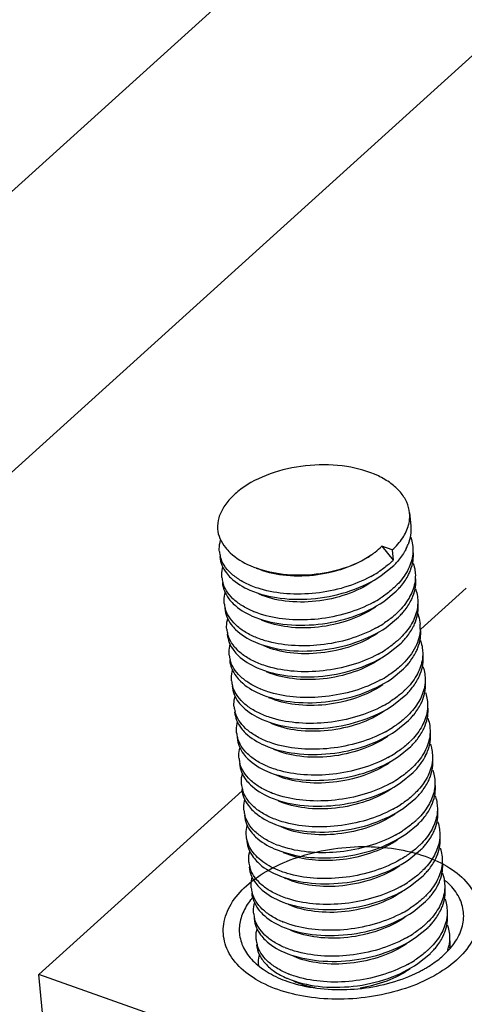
# Model space of a CAD drawing. Header units: millimetres. Extents: x -24622 to 57, y -1603 to 1112.
# Tile 134 of 219: x -1591 to -1584, y 619 to 635. Entities that reach past the tile are written whole.
import ezdxf

# ---------------------------------------------------------------- set-up
doc = ezdxf.new("R2010")
doc.units = ezdxf.units.MM
doc.layers.add('02___PRT_ALL_AXES', color=7, linetype='Continuous')

msp = doc.modelspace()

# ---------------------------------------------------------------- linework, layer by layer
at = {"color": 7, "linetype": 'Continuous'}
for p, q in [((-1594.418, 628.719), (-1537.094, 680.561)), ((-1594.037, 624.695), (-1536.713, 676.537)), ((-1585.295, 626.261), (-1585.284, 626.268)), ((-1585.12, 626.405), (-1584.942, 626.186)), ((-1584.957, 626.347), (-1585.12, 626.405)), ((-1584.957, 626.347), (-1584.942, 626.186)), ((-1585.127, 625.947), (-1584.934, 626.105)), ((-1585.089, 625.545), (-1584.896, 625.703)), ((-1584.515, 625.112), (-1583.808, 625.751)), ((-1585.051, 625.142), (-1584.858, 625.301)), ((-1585.013, 624.74), (-1584.82, 624.898)), ((-1584.975, 624.338), (-1584.782, 624.496)), ((-1584.937, 623.935), (-1584.744, 624.094)), ((-1584.899, 623.533), (-1584.706, 623.691)), ((-1584.861, 623.131), (-1584.668, 623.289)), ((-1584.823, 622.728), (-1584.63, 622.886)), ((-1590.453, 619.742), (-1587.291, 622.601)), ((-1584.785, 622.326), (-1584.592, 622.484)), ((-1584.747, 621.924), (-1584.554, 622.082)), ((-1586.791, 621.697), (-1586.628, 621.637)), ((-1584.709, 621.521), (-1584.516, 621.679)), ((-1586.498, 621.58), (-1586.647, 621.634)), ((-1586.64, 621.245), (-1586.609, 621.232)), ((-1584.671, 621.119), (-1584.478, 621.277)), ((-1584.633, 620.716), (-1584.44, 620.875)), ((-1584.595, 620.314), (-1584.401, 620.472)), ((-1584.557, 619.912), (-1584.363, 620.07)), ((-1589.996, 614.913), (-1590.453, 619.742)), ((-1584.742, 617.717), (-1590.453, 619.742)), ((-1586.488, 619.636), (-1586.457, 619.622))]:
    msp.add_line(p, q, dxfattribs=at)
for centre, radius, start, end in [((-1585.262, 626.88), 0.578, 345.8055, 346.7065), ((-1585.426, 626.708), 0.766, 333.5115, 338.9525), ((-1587.195, 626.363), 0.451, 185.4563, 195.3036), ((-1585.996, 627.305), 1.258, 304.4727, 305.7288), ((-1585.822, 627.079), 1.254, 312.6783, 314.5807), ((-1585.762, 626.946), 1.18, 314.5734, 317.5296), ((-1586.136, 627.494), 1.776, 298.4163, 302.4844), ((-1586.087, 627.416), 1.684, 302.5035, 302.9529), ((-1585.389, 626.307), 0.768, 333.3639, 338.8847), ((-1587.157, 625.96), 0.451, 185.4548, 195.26), ((-1585.784, 626.677), 1.254, 312.6786, 314.5807), ((-1585.724, 626.543), 1.179, 314.5733, 317.5452), ((-1587.119, 625.558), 0.451, 185.4104, 195.2727), ((-1586.098, 627.092), 1.776, 298.417, 302.4766), ((-1586.049, 627.014), 1.684, 302.4957, 302.9535), ((-1585.351, 625.904), 0.768, 333.3344, 338.8932), ((-1586.596, 626.643), 1.358, 247.0345, 247.6381), ((-1585.746, 626.275), 1.254, 312.6741, 314.5806), ((-1586.059, 626.687), 1.773, 298.3992, 302.5925), ((-1586.01, 626.61), 1.681, 302.613, 302.9461), ((-1585.686, 626.141), 1.179, 314.5733, 317.5454), ((-1585.309, 625.5), 0.764, 333.7677, 339.1029), ((-1585.123, 625.138), 0.602, 357.8895, 5.38), ((-1587.081, 625.156), 0.451, 185.4366, 195.295), ((-1586.555, 626.247), 1.365, 247.3807, 247.6405), ((-1585.708, 625.872), 1.255, 312.674, 314.5806), ((-1585.649, 625.739), 1.181, 314.5736, 317.4986), ((-1586.02, 626.285), 1.773, 298.4059, 302.6001), ((-1585.971, 626.207), 1.681, 302.6207, 302.945), ((-1585.275, 625.099), 0.768, 333.3613, 338.8878), ((-1587.043, 624.753), 0.451, 185.4511, 195.2565), ((-1585.67, 625.47), 1.254, 312.6785, 314.5807), ((-1585.609, 625.336), 1.179, 314.5733, 317.5453), ((-1587.005, 624.351), 0.451, 185.4088, 195.2776), ((-1585.984, 625.885), 1.776, 298.4167, 302.4778), ((-1585.935, 625.807), 1.684, 302.4969, 302.9534), ((-1585.237, 624.697), 0.768, 333.3444, 338.8995), ((-1586.482, 625.435), 1.357, 246.9764, 247.6376), ((-1585.632, 625.068), 1.254, 312.6735, 314.5806), ((-1585.571, 624.933), 1.179, 314.5733, 317.5437), ((-1585.944, 625.48), 1.773, 298.3975, 302.6082), ((-1585.895, 625.402), 1.681, 302.6289, 302.945), ((-1585.198, 624.294), 0.767, 333.4456, 338.9124), ((-1586.966, 623.948), 0.451, 185.4417, 195.307), ((-1586.441, 625.041), 1.366, 247.4134, 247.6407), ((-1585.594, 624.665), 1.255, 312.6746, 314.5806), ((-1585.533, 624.531), 1.179, 314.5734, 317.5383), ((-1585.906, 625.078), 1.773, 298.4075, 302.5838), ((-1585.857, 625), 1.681, 302.6042, 302.9461), ((-1585.161, 623.892), 0.768, 333.3588, 338.8906), ((-1586.928, 623.546), 0.451, 185.4623, 195.2615), ((-1585.556, 624.263), 1.254, 312.6788, 314.5807), ((-1585.495, 624.129), 1.179, 314.5733, 317.5453), ((-1585.123, 623.49), 0.767, 333.3594, 338.9071), ((-1586.89, 623.144), 0.451, 185.4076, 195.2821), ((-1585.87, 624.678), 1.776, 298.4176, 302.47), ((-1585.821, 624.6), 1.684, 302.489, 302.954), ((-1586.366, 624.233), 1.362, 247.2348, 247.64), ((-1585.518, 623.86), 1.254, 312.6732, 314.5806), ((-1585.457, 623.726), 1.179, 314.5733, 317.5416), ((-1585.83, 624.273), 1.773, 298.397, 302.6139), ((-1585.781, 624.195), 1.681, 302.6346, 302.9447), ((-1585.084, 623.087), 0.767, 333.4329, 338.9106), ((-1586.852, 622.741), 0.451, 185.4464, 195.3076), ((-1586.326, 623.834), 1.367, 247.4597, 247.6417), ((-1585.48, 623.458), 1.255, 312.6755, 314.5807), ((-1585.419, 623.324), 1.179, 314.5734, 317.5385), ((-1586.814, 622.339), 0.451, 185.4616, 195.2706), ((-1585.793, 623.871), 1.774, 298.4096, 302.5613), ((-1585.744, 623.793), 1.682, 302.5814, 302.9477), ((-1585.047, 622.685), 0.768, 333.3619, 338.8806), ((-1585.442, 623.056), 1.254, 312.6786, 314.5807), ((-1585.707, 623.393), 1.684, 302.4938, 302.9536), ((-1585.381, 622.922), 1.179, 314.5733, 317.5451), ((-1585.008, 622.283), 0.767, 333.3719, 338.9132), ((-1585.756, 623.471), 1.776, 298.4172, 302.4748), ((-1586.252, 623.025), 1.361, 247.1937, 247.6396), ((-1585.405, 622.655), 1.256, 312.6462, 314.5805), ((-1585.343, 622.519), 1.179, 314.5733, 317.5399), ((-1584.97, 621.88), 0.767, 333.4355, 338.9091), ((-1586.738, 621.534), 0.451, 185.4518, 195.3061), ((-1586.126, 622.867), 1.622, 253.1086, 253.3132), ((-1585.366, 622.251), 1.254, 312.6768, 314.5807), ((-1585.305, 622.117), 1.179, 314.5734, 317.5386), ((-1586.7, 621.132), 0.451, 185.4585, 195.264), ((-1585.679, 622.665), 1.775, 298.4128, 302.5251), ((-1585.63, 622.587), 1.683, 302.5448, 302.9501), ((-1584.932, 621.478), 0.768, 333.3664, 338.8826), ((-1584.825, 620.377), 1.077, 49.0207, 50.1405), ((-1584.788, 620.419), 1.021, 45.7467, 49.0396), ((-1585.328, 621.848), 1.254, 312.6786, 314.5807), ((-1585.267, 621.715), 1.179, 314.5733, 317.5452), ((-1585.641, 622.264), 1.776, 298.417, 302.4759), ((-1585.592, 622.186), 1.684, 302.495, 302.9535), ((-1584.895, 621.076), 0.768, 333.3258, 338.8923), ((-1586.662, 620.729), 0.451, 185.4124, 195.2914), ((-1586.139, 621.816), 1.36, 247.1191, 247.6389), ((-1585.29, 621.446), 1.254, 312.6747, 314.5806), ((-1585.229, 621.312), 1.179, 314.5733, 317.5456), ((-1585.602, 621.859), 1.773, 298.4009, 302.577), ((-1585.553, 621.781), 1.682, 302.5973, 302.9471), ((-1584.856, 620.673), 0.767, 333.4328, 338.9048), ((-1586.624, 620.327), 0.451, 185.4563, 195.3036), ((-1586.099, 621.418), 1.364, 247.3459, 247.6403), ((-1585.252, 621.044), 1.254, 312.6783, 314.5807), ((-1584.741, 620.321), 0.678, 341.0671, 348.5002), ((-1584.668, 620.229), 0.611, 352.9601, 5.3505), ((-1585.191, 620.91), 1.179, 314.5734, 317.5392), ((-1586.59, 619.924), 0.448, 184.3563, 185.4245), ((-1585.565, 621.459), 1.776, 298.4163, 302.4844), ((-1585.516, 621.381), 1.684, 302.5035, 302.9529), ((-1586.065, 620.907), 1.334, 246.3463, 247.1765), ((-1586.051, 621.04), 1.391, 247.7714, 248.4231), ((-1585.534, 621.74), 2.194, 293.9742, 297.9266), ((-1585.454, 621.585), 2.02, 297.9804, 298.9973), ((-1585.964, 621.415), 1.887, 249.6267, 250.4826), ((-1585.924, 621.528), 2.007, 250.5006, 254.2797)]:
    msp.add_arc(centre, radius, start, end, dxfattribs=at)
for points, start_tangent, end_tangent in [([(-1584.687, 626.922), (-1584.731, 627.089), (-1584.83, 627.244), (-1584.979, 627.382), (-1585.173, 627.497), (-1585.665, 627.644), (-1586.234, 627.662), (-1586.795, 627.55), (-1587.265, 627.324), (-1587.443, 627.178), (-1587.574, 627.017), (-1587.653, 626.847), (-1587.676, 626.674)], (-0.094241, 0.995549), (0.026763, -0.999642)), ([(-1584.7, 626.747), (-1584.691, 626.791), (-1584.687, 626.922)], (0.229926, 0.973208), (-0.094241, 0.995549)), ([(-1584.957, 626.347), (-1584.793, 626.536), (-1584.702, 626.738)], (0.741683, 0.670751), (0.2452, 0.969472)), ([(-1587.676, 626.674), (-1587.636, 626.525), (-1587.551, 626.384)], (0.116459, -0.993196), (0.62144, -0.783462)), ([(-1584.669, 626.723), (-1584.672, 626.578), (-1584.711, 626.433)], (0.093913, -0.99558), (-0.358461, -0.933545)), ([(-1587.644, 626.32), (-1587.646, 626.363), (-1587.626, 626.496)], (-0.094566, 0.995519), (0.280345, 0.959899)), ([(-1584.669, 626.544), (-1584.658, 626.508), (-1584.638, 626.401)], (0.327696, -0.944783), (0.093733, -0.995597)), ([(-1587.551, 626.384), (-1587.476, 626.303), (-1587.164, 626.103)], (0.62144, -0.783462), (0.915951, -0.40129)), ([(-1587.164, 626.103), (-1586.716, 625.979), (-1586.206, 625.966), (-1585.704, 626.066), (-1585.284, 626.268)], (0.915951, -0.40129), (0.824356, 0.566072)), ([(-1585.261, 626.284), (-1585.223, 626.313), (-1585.12, 626.405)], (0.811747, 0.584009), (0.698498, 0.715612)), ([(-1584.74, 626.367), (-1584.771, 626.311), (-1584.892, 626.149)], (-0.445412, -0.895326), (-0.674993, -0.737824)), ([(-1584.673, 626.03), (-1584.634, 626.176), (-1584.631, 626.321)], (0.359548, 0.933127), (-0.094355, 0.995539)), ([(-1584.638, 626.401), (-1584.636, 626.356), (-1584.648, 626.221)], (0.093733, -0.995597), (-0.198307, -0.98014)), ([(-1587.636, 626.239), (-1587.605, 626.111), (-1587.535, 625.989)], (0.094536, -0.995521), (0.600658, -0.799506)), ([(-1587.148, 625.788), (-1587.325, 625.878), (-1587.467, 625.986), (-1587.57, 626.109), (-1587.63, 626.244)], (-0.925674, 0.378323), (-0.263736, 0.964595)), ([(-1585.295, 626.261), (-1585.705, 626.057), (-1586.182, 625.951), (-1586.658, 625.953), (-1587.066, 626.06)], (-0.824199, -0.5663), (-0.915875, 0.401464)), ([(-1584.972, 626.157), (-1585.018, 626.117), (-1585.171, 626.004)], (-0.735066, -0.677996), (-0.839114, -0.543956)), ([(-1584.648, 626.221), (-1584.736, 625.996), (-1584.904, 625.783)], (-0.198307, -0.98014), (-0.712152, -0.702026)), ([(-1584.632, 626.143), (-1584.621, 626.108), (-1584.6, 625.999)], (0.330985, -0.943636), (0.094355, -0.995539)), ([(-1587.606, 625.917), (-1587.608, 625.96), (-1587.589, 626.09)], (-0.094536, 0.995521), (0.274798, 0.961502)), ([(-1587.535, 625.989), (-1587.467, 625.912), (-1587.171, 625.721)], (0.600658, -0.799506), (0.915975, -0.401235)), ([(-1584.854, 625.747), (-1584.809, 625.799), (-1584.703, 625.962)], (0.67479, 0.73801), (0.447703, 0.894182)), ([(-1584.6, 625.999), (-1584.598, 625.957), (-1584.608, 625.828)], (0.094355, -0.995539), (-0.184283, -0.982873)), ([(-1587.598, 625.837), (-1587.567, 625.709), (-1587.497, 625.587)], (0.093721, -0.995599), (0.600259, -0.799806)), ([(-1587.126, 625.393), (-1587.297, 625.482), (-1587.435, 625.588), (-1587.534, 625.71), (-1587.592, 625.842)], (-0.920733, 0.390193), (-0.262995, 0.964797)), ([(-1587.171, 625.721), (-1586.698, 625.596), (-1586.148, 625.593), (-1585.599, 625.714), (-1585.127, 625.947)], (0.915975, -0.401235), (0.824457, 0.565924)), ([(-1585.257, 625.859), (-1585.667, 625.655), (-1586.144, 625.548), (-1586.62, 625.551), (-1587.027, 625.658)], (-0.824381, -0.566035), (-0.915781, 0.401679)), ([(-1585.291, 625.933), (-1585.697, 625.765), (-1586.147, 625.674), (-1586.598, 625.666), (-1587.008, 625.739)], (-0.879057, -0.476716), (-0.958356, 0.285575)), ([(-1584.608, 625.828), (-1584.696, 625.598), (-1584.866, 625.381)], (-0.184283, -0.982873), (-0.712152, -0.702026)), ([(-1584.635, 625.628), (-1584.596, 625.773), (-1584.593, 625.919)], (0.359399, 0.933184), (-0.094591, 0.995516)), ([(-1587.568, 625.515), (-1587.57, 625.559), (-1587.551, 625.69)], (-0.093721, 0.995599), (0.277486, 0.96073)), ([(-1587.008, 625.739), (-1587.044, 625.75), (-1587.148, 625.788)], (-0.958356, 0.285575), (-0.925674, 0.378323)), ([(-1584.934, 625.755), (-1584.98, 625.714), (-1585.133, 625.601)], (-0.735062, -0.678), (-0.839109, -0.543964)), ([(-1584.594, 625.741), (-1584.583, 625.706), (-1584.562, 625.597)], (0.331315, -0.94352), (0.094591, -0.995516)), ([(-1587.497, 625.587), (-1587.429, 625.51), (-1587.133, 625.318)], (0.600259, -0.799806), (0.915964, -0.401261)), ([(-1587.133, 625.318), (-1586.66, 625.194), (-1586.11, 625.19), (-1585.56, 625.312), (-1585.089, 625.545)], (0.915964, -0.401261), (0.824457, 0.565924)), ([(-1585.253, 625.53), (-1585.659, 625.363), (-1586.108, 625.272), (-1586.559, 625.263), (-1586.969, 625.336)], (-0.879054, -0.476723), (-0.958543, 0.284947)), ([(-1584.816, 625.345), (-1584.771, 625.397), (-1584.665, 625.56)], (0.674788, 0.738012), (0.448155, 0.893956)), ([(-1584.596, 625.228), (-1584.558, 625.372), (-1584.554, 625.516)], (0.35603, 0.934475), (-0.094079, 0.995565)), ([(-1584.562, 625.597), (-1584.56, 625.554), (-1584.57, 625.426)], (0.094591, -0.995516), (-0.184082, -0.982911)), ([(-1587.56, 625.435), (-1587.529, 625.306), (-1587.46, 625.185)], (0.094216, -0.995552), (0.599482, -0.800388)), ([(-1587.08, 624.987), (-1587.255, 625.076), (-1587.394, 625.184), (-1587.495, 625.306), (-1587.554, 625.439)], (-0.923079, 0.384609), (-0.263171, 0.964749)), ([(-1586.969, 625.336), (-1587.006, 625.348), (-1587.113, 625.387)], (-0.958543, 0.284947), (-0.924792, 0.380473)), ([(-1585.219, 625.456), (-1585.629, 625.253), (-1586.106, 625.146), (-1586.582, 625.148), (-1586.989, 625.255)], (-0.824281, -0.566181), (-0.915879, 0.401455)), ([(-1584.896, 625.352), (-1584.942, 625.312), (-1585.095, 625.199)], (-0.735115, -0.677942), (-0.839181, -0.543852)), ([(-1584.57, 625.426), (-1584.657, 625.195), (-1584.828, 624.979)], (-0.184082, -0.982911), (-0.712152, -0.702026)), ([(-1584.562, 625.354), (-1584.548, 625.315), (-1584.524, 625.194)], (0.355639, -0.934623), (0.094079, -0.995565)), ([(-1587.53, 625.113), (-1587.532, 625.156), (-1587.513, 625.286)], (-0.094216, 0.995552), (0.274789, 0.961504)), ([(-1587.46, 625.185), (-1587.392, 625.108), (-1587.095, 624.916)], (0.599482, -0.800388), (0.915957, -0.401276)), ([(-1587.095, 624.916), (-1586.622, 624.791), (-1586.072, 624.788), (-1585.522, 624.909), (-1585.051, 625.142)], (0.915957, -0.401276), (0.824461, 0.565919)), ([(-1585.18, 625.054), (-1585.591, 624.85), (-1586.068, 624.744), (-1586.544, 624.746), (-1586.951, 624.853)], (-0.824364, -0.56606), (-0.915788, 0.401662)), ([(-1585.215, 625.128), (-1585.621, 624.96), (-1586.071, 624.869), (-1586.522, 624.861), (-1586.931, 624.934)], (-0.879173, -0.476502), (-0.958435, 0.28531)), ([(-1584.522, 625.116), (-1584.543, 624.976), (-1584.595, 624.838), (-1584.79, 624.576)], (-0.036648, -0.999328), (-0.712152, -0.702026)), ([(-1584.778, 624.942), (-1584.732, 624.995), (-1584.624, 625.163)], (0.675394, 0.737457), (0.441422, 0.8973)), ([(-1584.559, 624.823), (-1584.52, 624.969), (-1584.516, 625.114)], (0.359497, 0.933146), (-0.094437, 0.995531)), ([(-1587.522, 625.032), (-1587.49, 624.904), (-1587.421, 624.782)], (0.094467, -0.995528), (0.600709, -0.799468)), ([(-1587.03, 624.58), (-1587.209, 624.669), (-1587.352, 624.778), (-1587.455, 624.901), (-1587.516, 625.037)], (-0.92667, 0.375876), (-0.263584, 0.964636)), ([(-1586.931, 624.934), (-1586.968, 624.946), (-1587.075, 624.985)], (-0.958435, 0.28531), (-0.924814, 0.380419)), ([(-1584.858, 624.95), (-1584.904, 624.91), (-1585.057, 624.796)], (-0.735116, -0.677942), (-0.839191, -0.543837)), ([(-1584.518, 624.936), (-1584.507, 624.901), (-1584.486, 624.792)], (0.331105, -0.943594), (0.094437, -0.995531)), ([(-1587.492, 624.71), (-1587.494, 624.753), (-1587.475, 624.884)], (-0.094467, 0.995528), (0.275183, 0.961392)), ([(-1587.421, 624.782), (-1587.353, 624.705), (-1587.057, 624.514)], (0.600709, -0.799468), (0.915977, -0.40123)), ([(-1587.057, 624.514), (-1586.584, 624.389), (-1586.034, 624.385), (-1585.484, 624.507), (-1585.013, 624.74)], (0.915977, -0.40123), (0.824457, 0.565924)), ([(-1584.739, 624.54), (-1584.695, 624.592), (-1584.589, 624.755)], (0.674789, 0.738011), (0.447743, 0.894162)), ([(-1584.486, 624.792), (-1584.483, 624.75), (-1584.494, 624.621)], (0.094437, -0.995531), (-0.184188, -0.982891)), ([(-1587.484, 624.63), (-1587.453, 624.502), (-1587.383, 624.38)], (0.093691, -0.995601), (0.600248, -0.799814)), ([(-1587.013, 624.186), (-1587.184, 624.275), (-1587.321, 624.382), (-1587.42, 624.503), (-1587.478, 624.634)], (-0.920336, 0.39113), (-0.262931, 0.964815)), ([(-1585.142, 624.651), (-1585.553, 624.448), (-1586.03, 624.341), (-1586.506, 624.344), (-1586.913, 624.451)], (-0.824303, -0.56615), (-0.915875, 0.401464)), ([(-1585.177, 624.725), (-1585.583, 624.558), (-1586.033, 624.467), (-1586.484, 624.458), (-1586.894, 624.532)], (-0.879116, -0.476607), (-0.958318, 0.285703)), ([(-1584.494, 624.621), (-1584.581, 624.391), (-1584.751, 624.174)], (-0.184188, -0.982891), (-0.712152, -0.702026)), ([(-1584.521, 624.421), (-1584.482, 624.566), (-1584.478, 624.712)], (0.359298, 0.933223), (-0.094542, 0.995521)), ([(-1587.454, 624.308), (-1587.456, 624.352), (-1587.437, 624.482)], (-0.093691, 0.995601), (0.277445, 0.960742)), ([(-1586.894, 624.532), (-1586.929, 624.543), (-1587.03, 624.58)], (-0.958318, 0.285703), (-0.92667, 0.375876)), ([(-1584.82, 624.548), (-1584.865, 624.507), (-1585.019, 624.394)], (-0.735063, -0.677999), (-0.83911, -0.543963)), ([(-1584.48, 624.534), (-1584.468, 624.498), (-1584.448, 624.39)], (0.330787, -0.943706), (0.094542, -0.995521)), ([(-1587.383, 624.38), (-1587.315, 624.303), (-1587.019, 624.111)], (0.600248, -0.799814), (0.915963, -0.401264)), ([(-1587.019, 624.111), (-1586.546, 623.987), (-1585.996, 623.983), (-1585.446, 624.105), (-1584.975, 624.338)], (0.915963, -0.401264), (0.824458, 0.565924)), ([(-1585.139, 624.323), (-1585.545, 624.156), (-1585.994, 624.065), (-1586.445, 624.056), (-1586.854, 624.129)], (-0.879056, -0.476719), (-0.958559, 0.284894)), ([(-1584.701, 624.138), (-1584.657, 624.19), (-1584.551, 624.353)], (0.67481, 0.737991), (0.448001, 0.894033)), ([(-1584.483, 624.019), (-1584.444, 624.164), (-1584.44, 624.309)], (0.359108, 0.933296), (-0.093805, 0.995591)), ([(-1584.448, 624.39), (-1584.445, 624.347), (-1584.456, 624.218)], (0.094542, -0.995521), (-0.185806, -0.982586)), ([(-1587.446, 624.228), (-1587.415, 624.099), (-1587.346, 623.978)], (0.094306, -0.995543), (0.599464, -0.800401)), ([(-1586.966, 623.78), (-1587.14, 623.869), (-1587.28, 623.976), (-1587.381, 624.099), (-1587.44, 624.232)], (-0.923299, 0.384082), (-0.263252, 0.964727)), ([(-1586.854, 624.129), (-1586.892, 624.141), (-1586.999, 624.18)], (-0.958559, 0.284894), (-0.924788, 0.380484)), ([(-1585.104, 624.249), (-1585.515, 624.046), (-1585.992, 623.939), (-1586.468, 623.941), (-1586.875, 624.048)], (-0.824343, -0.56609), (-0.915801, 0.401633)), ([(-1584.782, 624.145), (-1584.827, 624.105), (-1584.981, 623.992)], (-0.735122, -0.677935), (-0.839191, -0.543837)), ([(-1584.456, 624.218), (-1584.544, 623.988), (-1584.713, 623.772)], (-0.185806, -0.982586), (-0.712152, -0.702026)), ([(-1584.441, 624.128), (-1584.43, 624.094), (-1584.41, 623.987)], (0.326339, -0.945253), (0.093805, -0.995591)), ([(-1587.416, 623.906), (-1587.418, 623.949), (-1587.399, 624.079)], (-0.094306, 0.995543), (0.274654, 0.961543)), ([(-1587.346, 623.978), (-1587.277, 623.901), (-1586.981, 623.709)], (0.599464, -0.800401), (0.915957, -0.401277)), ([(-1584.41, 623.987), (-1584.407, 623.942), (-1584.42, 623.806)], (0.093805, -0.995591), (-0.19918, -0.979963)), ([(-1587.408, 623.825), (-1587.376, 623.697), (-1587.307, 623.575)], (0.094679, -0.995508), (0.600465, -0.799651)), ([(-1586.916, 623.372), (-1587.094, 623.462), (-1587.238, 623.57), (-1587.341, 623.694), (-1587.402, 623.829)], (-0.926822, 0.3755), (-0.26379, 0.96458)), ([(-1586.981, 623.709), (-1586.508, 623.584), (-1585.958, 623.581), (-1585.408, 623.702), (-1584.937, 623.935)], (0.915957, -0.401277), (0.82446, 0.56592)), ([(-1585.066, 623.847), (-1585.477, 623.643), (-1585.954, 623.537), (-1586.43, 623.539), (-1586.837, 623.646)], (-0.824339, -0.566096), (-0.915861, 0.401494)), ([(-1585.101, 623.92), (-1585.507, 623.753), (-1585.957, 623.662), (-1586.407, 623.654), (-1586.817, 623.727)], (-0.879183, -0.476484), (-0.958423, 0.285352)), ([(-1584.664, 623.735), (-1584.618, 623.788), (-1584.512, 623.952)], (0.67488, 0.737928), (0.446438, 0.894815)), ([(-1584.445, 623.616), (-1584.406, 623.761), (-1584.402, 623.907)], (0.359449, 0.933165), (-0.094506, 0.995524)), ([(-1587.377, 623.503), (-1587.38, 623.546), (-1587.361, 623.676)], (-0.094679, 0.995508), (0.273964, 0.96174)), ([(-1586.817, 623.727), (-1586.854, 623.739), (-1586.961, 623.777)], (-0.958423, 0.285352), (-0.924815, 0.380417)), ([(-1584.744, 623.743), (-1584.789, 623.703), (-1584.943, 623.589)], (-0.735109, -0.677949), (-0.83918, -0.543854)), ([(-1584.42, 623.806), (-1584.508, 623.581), (-1584.675, 623.369)], (-0.19918, -0.979963), (-0.712152, -0.702026)), ([(-1584.404, 623.729), (-1584.392, 623.694), (-1584.372, 623.585)], (0.331187, -0.943565), (0.094506, -0.995524)), ([(-1587.307, 623.575), (-1587.239, 623.498), (-1586.943, 623.307)], (0.600465, -0.799651), (0.915969, -0.401249)), ([(-1586.943, 623.307), (-1586.47, 623.182), (-1585.92, 623.178), (-1585.37, 623.3), (-1584.899, 623.533)], (0.915969, -0.401249), (0.824457, 0.565925)), ([(-1585.063, 623.518), (-1585.469, 623.351), (-1585.919, 623.26), (-1586.37, 623.251), (-1586.78, 623.325)], (-0.879107, -0.476625), (-0.958315, 0.285714)), ([(-1584.625, 623.333), (-1584.581, 623.385), (-1584.475, 623.548)], (0.674789, 0.738011), (0.447781, 0.894143)), ([(-1584.372, 623.585), (-1584.369, 623.542), (-1584.38, 623.414)], (0.094506, -0.995524), (-0.184179, -0.982893)), ([(-1587.37, 623.423), (-1587.338, 623.295), (-1587.269, 623.173)], (0.093671, -0.995603), (0.600171, -0.799872)), ([(-1586.893, 622.976), (-1587.066, 623.066), (-1587.205, 623.173), (-1587.305, 623.295), (-1587.364, 623.427)], (-0.922095, 0.386963), (-0.263032, 0.964787)), ([(-1586.78, 623.325), (-1586.815, 623.336), (-1586.916, 623.372)], (-0.958315, 0.285714), (-0.926822, 0.3755)), ([(-1585.028, 623.444), (-1585.439, 623.241), (-1585.916, 623.134), (-1586.392, 623.136), (-1586.799, 623.244)], (-0.824322, -0.566122), (-0.915817, 0.401597)), ([(-1584.38, 623.414), (-1584.467, 623.183), (-1584.637, 622.967)], (-0.184179, -0.982893), (-0.712152, -0.702026)), ([(-1584.407, 623.214), (-1584.368, 623.359), (-1584.364, 623.505)], (0.359175, 0.93327), (-0.094481, 0.995527)), ([(-1587.339, 623.101), (-1587.341, 623.144), (-1587.322, 623.275)], (-0.093671, 0.995603), (0.277305, 0.960782)), ([(-1584.706, 623.341), (-1584.751, 623.3), (-1584.905, 623.187)], (-0.735059, -0.678003), (-0.839104, -0.543971)), ([(-1584.365, 623.326), (-1584.354, 623.291), (-1584.334, 623.183)], (0.330122, -0.943938), (0.094481, -0.995527)), ([(-1587.269, 623.173), (-1587.201, 623.096), (-1586.905, 622.904)], (0.600171, -0.799872), (0.915961, -0.401266)), ([(-1586.905, 622.904), (-1586.432, 622.779), (-1585.882, 622.776), (-1585.332, 622.898), (-1584.861, 623.131)], (0.915961, -0.401266), (0.824458, 0.565924)), ([(-1585.025, 623.116), (-1585.431, 622.949), (-1585.88, 622.857), (-1586.331, 622.849), (-1586.741, 622.922)], (-0.87905, -0.47673), (-0.958488, 0.285134)), ([(-1584.587, 622.93), (-1584.543, 622.983), (-1584.437, 623.146)], (0.674837, 0.737967), (0.447768, 0.89415)), ([(-1584.368, 622.811), (-1584.33, 622.957), (-1584.326, 623.102)], (0.359134, 0.933286), (-0.093776, 0.995593)), ([(-1584.334, 623.183), (-1584.331, 623.139), (-1584.342, 623.009)], (0.094481, -0.995527), (-0.187983, -0.982172)), ([(-1587.332, 623.02), (-1587.3, 622.892), (-1587.232, 622.771)], (0.094391, -0.995535), (0.599488, -0.800383)), ([(-1586.85, 622.572), (-1587.025, 622.661), (-1587.165, 622.769), (-1587.266, 622.891), (-1587.326, 623.025)], (-0.923609, 0.383335), (-0.263328, 0.964706)), ([(-1586.741, 622.922), (-1586.778, 622.934), (-1586.884, 622.973)], (-0.958488, 0.285134), (-0.924809, 0.380432)), ([(-1584.99, 623.042), (-1585.401, 622.838), (-1585.878, 622.732), (-1586.354, 622.734), (-1586.761, 622.841)], (-0.824372, -0.566048), (-0.915837, 0.401551)), ([(-1584.668, 622.938), (-1584.713, 622.898), (-1584.867, 622.784)], (-0.735125, -0.677932), (-0.839194, -0.543832)), ([(-1584.342, 623.009), (-1584.43, 622.78), (-1584.599, 622.565)], (-0.187983, -0.982172), (-0.712152, -0.702026)), ([(-1584.327, 622.921), (-1584.316, 622.886), (-1584.296, 622.78)], (0.326305, -0.945264), (0.093776, -0.995593)), ([(-1587.301, 622.698), (-1587.303, 622.741), (-1587.285, 622.871)], (-0.094391, 0.995535), (0.274523, 0.961581)), ([(-1587.232, 622.771), (-1587.163, 622.694), (-1586.867, 622.502)], (0.599488, -0.800383), (0.915957, -0.401276)), ([(-1584.549, 622.528), (-1584.504, 622.58), (-1584.398, 622.744)], (0.674878, 0.737929), (0.446633, 0.894717)), ([(-1584.296, 622.78), (-1584.293, 622.735), (-1584.306, 622.599)], (0.093776, -0.995593), (-0.199223, -0.979954)), ([(-1587.294, 622.618), (-1587.262, 622.489), (-1587.193, 622.368)], (0.094663, -0.995509), (0.60049, -0.799632)), ([(-1586.802, 622.165), (-1586.98, 622.255), (-1587.124, 622.363), (-1587.227, 622.487), (-1587.287, 622.622)], (-0.926801, 0.375554), (-0.263802, 0.964577)), ([(-1586.867, 622.502), (-1586.394, 622.377), (-1585.844, 622.374), (-1585.294, 622.495), (-1584.823, 622.728)], (0.915957, -0.401276), (0.82446, 0.565921)), ([(-1584.952, 622.64), (-1585.363, 622.436), (-1585.84, 622.33), (-1586.316, 622.332), (-1586.723, 622.439)], (-0.824302, -0.566151), (-0.915833, 0.401558)), ([(-1584.987, 622.713), (-1585.393, 622.546), (-1585.843, 622.455), (-1586.293, 622.447), (-1586.703, 622.52)], (-0.879186, -0.476478), (-0.958414, 0.285383)), ([(-1584.306, 622.599), (-1584.394, 622.374), (-1584.561, 622.162)], (-0.199223, -0.979954), (-0.712152, -0.702026)), ([(-1584.331, 622.409), (-1584.292, 622.554), (-1584.288, 622.7)], (0.359615, 0.933101), (-0.094204, 0.995553)), ([(-1587.263, 622.296), (-1587.265, 622.339), (-1587.247, 622.469)], (-0.094663, 0.995509), (0.274025, 0.961723)), ([(-1586.703, 622.52), (-1586.74, 622.531), (-1586.846, 622.57)], (-0.958414, 0.285383), (-0.924822, 0.380399)), ([(-1584.63, 622.536), (-1584.675, 622.495), (-1584.829, 622.382)], (-0.735099, -0.67796), (-0.839165, -0.543877)), ([(-1584.289, 622.522), (-1584.278, 622.486), (-1584.258, 622.378)], (0.33054, -0.943792), (0.094204, -0.995553)), ([(-1587.193, 622.368), (-1587.125, 622.291), (-1586.829, 622.099)], (0.60049, -0.799632), (0.91597, -0.401246)), ([(-1586.829, 622.099), (-1586.356, 621.975), (-1585.806, 621.971), (-1585.256, 622.093), (-1584.785, 622.326)], (0.91597, -0.401246), (0.824457, 0.565924)), ([(-1584.949, 622.311), (-1585.355, 622.144), (-1585.805, 622.053), (-1586.256, 622.044), (-1586.666, 622.118)], (-0.879095, -0.476647), (-0.958317, 0.285706)), ([(-1584.511, 622.126), (-1584.466, 622.178), (-1584.36, 622.341)], (0.674791, 0.738009), (0.447735, 0.894166)), ([(-1584.292, 622.007), (-1584.254, 622.152), (-1584.25, 622.297)], (0.359078, 0.933307), (-0.094421, 0.995532)), ([(-1584.258, 622.378), (-1584.255, 622.335), (-1584.266, 622.206)], (0.094204, -0.995553), (-0.185341, -0.982674)), ([(-1587.256, 622.216), (-1587.222, 622.083), (-1587.149, 621.958)], (0.094071, -0.995565), (0.613225, -0.789908)), ([(-1586.78, 621.77), (-1586.953, 621.859), (-1587.091, 621.966), (-1587.191, 622.088), (-1587.249, 622.22)], (-0.921817, 0.387626), (-0.263183, 0.964746)), ([(-1586.666, 622.118), (-1586.701, 622.129), (-1586.802, 622.165)], (-0.958317, 0.285706), (-0.926801, 0.375554)), ([(-1584.914, 622.237), (-1585.324, 622.034), (-1585.802, 621.927), (-1586.278, 621.929), (-1586.685, 622.036)], (-0.824391, -0.566021), (-0.915807, 0.40162)), ([(-1584.591, 622.133), (-1584.637, 622.093), (-1584.791, 621.98)], (-0.735061, -0.678), (-0.839107, -0.543966)), ([(-1584.266, 622.206), (-1584.353, 621.976), (-1584.523, 621.76)], (-0.185341, -0.982674), (-0.712152, -0.702026)), ([(-1587.225, 621.894), (-1587.227, 621.935), (-1587.211, 622.057)], (-0.094071, 0.995565), (0.256213, 0.96662)), ([(-1584.251, 622.119), (-1584.24, 622.083), (-1584.22, 621.976)], (0.32954, -0.944142), (0.094421, -0.995532)), ([(-1584.22, 621.976), (-1584.217, 621.932), (-1584.228, 621.801)], (0.094421, -0.995532), (-0.189859, -0.981811)), ([(-1587.172, 621.719), (-1587.192, 621.761), (-1587.225, 621.894)], (-0.466605, 0.884466), (-0.094071, 0.995565)), ([(-1587.149, 621.958), (-1587.081, 621.883), (-1586.791, 621.697)], (0.613225, -0.789908), (0.916028, -0.401115)), ([(-1586.628, 621.637), (-1586.168, 621.559), (-1585.663, 621.582), (-1585.17, 621.708), (-1584.747, 621.924)], (0.956857, -0.290561), (0.824483, 0.565887)), ([(-1584.91, 621.909), (-1585.317, 621.742), (-1585.766, 621.65), (-1586.217, 621.642), (-1586.626, 621.715)], (-0.879052, -0.476725), (-0.9585, 0.285093)), ([(-1584.876, 621.835), (-1585.242, 621.647), (-1585.667, 621.537), (-1586.102, 621.515), (-1586.498, 621.58)], (-0.824285, -0.566175), (-0.958928, 0.283648)), ([(-1584.473, 621.723), (-1584.428, 621.775), (-1584.322, 621.939)], (0.674858, 0.737947), (0.447574, 0.894247)), ([(-1584.254, 621.604), (-1584.216, 621.75), (-1584.212, 621.895)], (0.359161, 0.933276), (-0.09375, 0.995596)), ([(-1586.738, 619.507), (-1587.121, 619.692), (-1587.4, 619.935), (-1587.555, 620.22), (-1587.577, 620.526), (-1587.464, 620.834), (-1587.223, 621.122), (-1586.87, 621.371), (-1586.431, 621.563), (-1585.934, 621.686), (-1585.414, 621.731), (-1584.906, 621.695), (-1584.445, 621.581)], (-0.942532, 0.334117), (0.942532, -0.334117)), ([(-1587.218, 621.813), (-1587.186, 621.685), (-1587.117, 621.564)], (0.094486, -0.995526), (0.599653, -0.80026)), ([(-1586.73, 621.362), (-1587.002, 621.519), (-1587.172, 621.719)], (-0.925608, 0.378484), (-0.466605, 0.884466)), ([(-1586.626, 621.715), (-1586.664, 621.727), (-1586.77, 621.766)], (-0.9585, 0.285093), (-0.924806, 0.380439)), ([(-1584.554, 621.731), (-1584.597, 621.692), (-1584.743, 621.584)], (-0.735443, -0.677587), (-0.835345, -0.549725)), ([(-1584.228, 621.801), (-1584.316, 621.572), (-1584.485, 621.357)], (-0.189859, -0.981811), (-0.712152, -0.702026)), ([(-1584.212, 621.714), (-1584.202, 621.679), (-1584.182, 621.573)], (0.326307, -0.945264), (0.09375, -0.995596)), ([(-1587.187, 621.491), (-1587.189, 621.534), (-1587.171, 621.664)], (-0.094486, 0.995526), (0.274341, 0.961633)), ([(-1587.117, 621.564), (-1587.049, 621.487), (-1586.753, 621.295)], (0.599653, -0.80026), (0.915958, -0.401274)), ([(-1586.753, 621.295), (-1586.28, 621.17), (-1585.73, 621.166), (-1585.18, 621.288), (-1584.709, 621.521)], (0.915958, -0.401274), (0.824459, 0.565922)), ([(-1584.445, 621.581), (-1584.061, 621.396), (-1583.782, 621.153), (-1583.627, 620.868), (-1583.605, 620.561), (-1583.718, 620.254), (-1583.959, 619.965), (-1584.312, 619.717), (-1584.751, 619.525), (-1585.248, 619.402), (-1585.768, 619.357), (-1586.276, 619.393), (-1586.738, 619.507)], (0.942532, -0.334117), (-0.942532, 0.334117)), ([(-1584.743, 621.584), (-1584.775, 621.563), (-1584.875, 621.505)], (-0.835345, -0.549725), (-0.879647, -0.475628)), ([(-1584.435, 621.321), (-1584.39, 621.373), (-1584.284, 621.537)], (0.674876, 0.737931), (0.446595, 0.894736)), ([(-1584.182, 621.573), (-1584.179, 621.528), (-1584.192, 621.392)], (0.09375, -0.995596), (-0.199153, -0.979968)), ([(-1587.18, 621.411), (-1587.148, 621.282), (-1587.079, 621.161)], (0.094607, -0.995515), (0.600567, -0.799575)), ([(-1586.689, 620.959), (-1586.867, 621.048), (-1587.01, 621.157), (-1587.113, 621.28), (-1587.173, 621.415)], (-0.926246, 0.37692), (-0.263777, 0.964584)), ([(-1584.838, 621.432), (-1585.248, 621.229), (-1585.726, 621.122), (-1586.202, 621.125), (-1586.609, 621.232)], (-0.824397, -0.566012), (-0.915788, 0.401662)), ([(-1584.875, 621.505), (-1585.281, 621.338), (-1585.731, 621.248), (-1586.182, 621.24), (-1586.592, 621.314)], (-0.879647, -0.475628), (-0.957888, 0.287141)), ([(-1584.192, 621.392), (-1584.28, 621.167), (-1584.447, 620.955)], (-0.199153, -0.979968), (-0.712152, -0.702026)), ([(-1584.216, 621.202), (-1584.178, 621.347), (-1584.174, 621.493)], (0.359583, 0.933113), (-0.094282, 0.995546)), ([(-1587.149, 621.089), (-1587.151, 621.132), (-1587.133, 621.262)], (-0.094607, 0.995515), (0.274369, 0.961625)), ([(-1586.597, 621.315), (-1586.631, 621.326), (-1586.73, 621.362)], (-0.956857, 0.290561), (-0.925608, 0.378484)), ([(-1584.515, 621.329), (-1584.561, 621.288), (-1584.715, 621.175)], (-0.735083, -0.677977), (-0.839141, -0.543914)), ([(-1584.175, 621.315), (-1584.164, 621.279), (-1584.144, 621.171)], (0.330786, -0.943706), (0.094282, -0.995546)), ([(-1587.079, 621.161), (-1587.011, 621.084), (-1586.715, 620.892)], (0.600567, -0.799575), (0.915972, -0.401241)), ([(-1586.715, 620.892), (-1586.242, 620.768), (-1585.692, 620.764), (-1585.142, 620.886), (-1584.671, 621.119)], (0.915972, -0.401241), (0.824457, 0.565924)), ([(-1584.834, 621.104), (-1585.241, 620.937), (-1585.691, 620.846), (-1586.142, 620.837), (-1586.551, 620.911)], (-0.879076, -0.476681), (-0.958336, 0.285643)), ([(-1584.397, 620.919), (-1584.352, 620.971), (-1584.246, 621.134)], (0.67479, 0.73801), (0.447665, 0.894201)), ([(-1584.178, 620.799), (-1584.14, 620.945), (-1584.136, 621.09)], (0.359412, 0.933179), (-0.094605, 0.995515)), ([(-1584.144, 621.171), (-1584.141, 621.128), (-1584.152, 620.999)], (0.094282, -0.995546), (-0.184731, -0.982789)), ([(-1583.849, 620.709), (-1583.918, 620.94), (-1584.076, 621.15)], (-0.093886, 0.995583), (-0.715992, 0.698108)), ([(-1587.133, 620.933), (-1587.159, 620.901), (-1587.226, 620.804)], (-0.646963, -0.762522), (-0.517647, -0.855594)), ([(-1587.142, 621.009), (-1587.11, 620.88), (-1587.041, 620.759)], (0.093754, -0.995595), (0.600272, -0.799796)), ([(-1586.668, 620.563), (-1586.84, 620.652), (-1586.977, 620.759), (-1587.077, 620.881), (-1587.135, 621.013)], (-0.92131, 0.388829), (-0.263068, 0.964777)), ([(-1586.551, 620.911), (-1586.587, 620.922), (-1586.689, 620.959)], (-0.958336, 0.285643), (-0.926246, 0.37692)), ([(-1584.8, 621.03), (-1585.21, 620.827), (-1585.687, 620.72), (-1586.164, 620.722), (-1586.571, 620.829)], (-0.824275, -0.56619), (-0.915864, 0.401488)), ([(-1584.477, 620.926), (-1584.523, 620.886), (-1584.677, 620.773)], (-0.735062, -0.678), (-0.839108, -0.543965)), ([(-1584.152, 620.999), (-1584.239, 620.769), (-1584.409, 620.553)], (-0.184731, -0.982789), (-0.712152, -0.702026)), ([(-1584.137, 620.913), (-1584.126, 620.877), (-1584.106, 620.769)], (0.331416, -0.943485), (0.094605, -0.995515)), ([(-1587.226, 620.804), (-1587.316, 620.592), (-1587.333, 620.379)], (-0.517647, -0.855594), (0.093886, -0.995583)), ([(-1587.111, 620.687), (-1587.113, 620.73), (-1587.094, 620.861)], (-0.093754, 0.995595), (0.277497, 0.960727)), ([(-1587.041, 620.759), (-1586.973, 620.682), (-1586.677, 620.49)], (0.600272, -0.799796), (0.915965, -0.401258)), ([(-1584.106, 620.769), (-1584.103, 620.726), (-1584.114, 620.598)], (0.094605, -0.995515), (-0.183764, -0.98297)), ([(-1587.104, 620.606), (-1587.072, 620.478), (-1587.003, 620.357)], (0.094566, -0.995519), (0.599815, -0.800139)), ([(-1586.625, 620.159), (-1586.798, 620.248), (-1586.938, 620.355), (-1587.038, 620.478), (-1587.097, 620.611)], (-0.922845, 0.385171), (-0.263487, 0.964663)), ([(-1586.677, 620.49), (-1586.204, 620.365), (-1585.654, 620.362), (-1585.104, 620.483), (-1584.633, 620.716)], (0.915965, -0.401258), (0.824457, 0.565924)), ([(-1584.762, 620.628), (-1585.172, 620.424), (-1585.649, 620.318), (-1586.126, 620.32), (-1586.533, 620.427)], (-0.824393, -0.566018), (-0.91578, 0.40168)), ([(-1584.796, 620.702), (-1585.202, 620.535), (-1585.652, 620.443), (-1586.103, 620.435), (-1586.512, 620.508)], (-0.879053, -0.476724), (-0.95852, 0.285025)), ([(-1584.114, 620.598), (-1584.201, 620.367), (-1584.371, 620.15)], (-0.183764, -0.98297), (-0.712152, -0.702026)), ([(-1584.359, 620.516), (-1584.314, 620.568), (-1584.209, 620.731)], (0.674785, 0.738015), (0.448288, 0.893889)), ([(-1584.14, 620.397), (-1584.102, 620.542), (-1584.098, 620.688)], (0.359231, 0.933249), (-0.093733, 0.995597)), ([(-1583.99, 620.232), (-1583.873, 620.468), (-1583.849, 620.709)], (0.573487, 0.819215), (-0.093886, 0.995583)), ([(-1587.073, 620.284), (-1587.075, 620.327), (-1587.057, 620.457)], (-0.094566, 0.995519), (0.274195, 0.961674)), ([(-1586.512, 620.508), (-1586.549, 620.519), (-1586.656, 620.559)], (-0.95852, 0.285025), (-0.924799, 0.380456)), ([(-1584.439, 620.524), (-1584.485, 620.484), (-1584.639, 620.37)], (-0.735108, -0.67795), (-0.839171, -0.543867)), ([(-1584.098, 620.507), (-1584.087, 620.472), (-1584.067, 620.366)], (0.326524, -0.945189), (0.093733, -0.995597)), ([(-1587.333, 620.379), (-1587.27, 620.158), (-1587.124, 619.956), (-1586.904, 619.783), (-1586.621, 619.646)], (0.093886, -0.995583), (0.937436, -0.348159)), ([(-1587.003, 620.357), (-1586.935, 620.28), (-1586.639, 620.088)], (0.599815, -0.800139), (0.915959, -0.401272)), ([(-1586.639, 620.088), (-1586.166, 619.963), (-1585.616, 619.959), (-1585.066, 620.081), (-1584.595, 620.314)], (0.915959, -0.401272), (0.824458, 0.565924)), ([(-1584.759, 620.299), (-1585.165, 620.132), (-1585.614, 620.041), (-1586.065, 620.032), (-1586.475, 620.106)], (-0.879163, -0.476522), (-0.958448, 0.285269)), ([(-1584.321, 620.114), (-1584.276, 620.166), (-1584.17, 620.33)], (0.674868, 0.737938), (0.446637, 0.894715)), ([(-1584.067, 620.366), (-1584.065, 620.321), (-1584.077, 620.186)], (0.093733, -0.995597), (-0.198307, -0.98014)), ([(-1587.066, 620.204), (-1587.024, 620.052), (-1586.93, 619.912), (-1586.787, 619.788), (-1586.6, 619.685)], (0.094536, -0.995521), (0.915975, -0.401235)), ([(-1586.577, 619.753), (-1586.755, 619.842), (-1586.897, 619.95), (-1586.999, 620.074), (-1587.059, 620.208)], (-0.925674, 0.378323), (-0.263736, 0.964595)), ([(-1586.475, 620.106), (-1586.512, 620.117), (-1586.618, 620.156)], (-0.958448, 0.285269), (-0.924812, 0.380423)), ([(-1584.724, 620.225), (-1585.134, 620.022), (-1585.611, 619.915), (-1586.087, 619.918), (-1586.495, 620.025)], (-0.824199, -0.5663), (-0.915875, 0.401464)), ([(-1584.272, 619.949), (-1584.188, 620.016), (-1583.99, 620.232)], (0.801622, 0.597832), (0.573487, 0.819215)), ([(-1587.036, 619.89), (-1587.037, 619.931), (-1587.018, 620.055)], (-0.075959, 0.997111), (0.274798, 0.961502)), ([(-1584.401, 620.122), (-1584.447, 620.081), (-1584.6, 619.968)], (-0.735066, -0.677996), (-0.839114, -0.543956)), ([(-1586.583, 619.678), (-1586.111, 619.558), (-1585.565, 619.558), (-1585.022, 619.681), (-1584.557, 619.912)], (0.921693, -0.38792), (0.824457, 0.565924)), ([(-1584.72, 619.897), (-1585.127, 619.73), (-1585.576, 619.638), (-1586.027, 619.63), (-1586.437, 619.703)], (-0.879057, -0.476716), (-0.958356, 0.285575)), ([(-1584.475, 619.818), (-1584.421, 619.849), (-1584.272, 619.949)], (0.87462, 0.484808), (0.801622, 0.597832)), ([(-1586.437, 619.703), (-1586.469, 619.713), (-1586.562, 619.747)], (-0.958356, 0.285575), (-0.929917, 0.367769)), ([(-1586.468, 619.597), (-1585.549, 619.514), (-1584.643, 619.735)], (0.962339, -0.271851), (0.913606, 0.406601)), ([(-1584.686, 619.823), (-1585.042, 619.639), (-1585.456, 619.529)], (-0.824381, -0.566035), (-0.987036, -0.160501)), ([(-1586.153, 619.531), (-1586.235, 619.549), (-1586.457, 619.622)], (-0.983036, 0.183414), (-0.915781, 0.401679))]:
    msp.add_spline(points, degree=3, dxfattribs=dict(at, start_tangent=start_tangent, end_tangent=end_tangent))
at = {"layer": '02___PRT_ALL_AXES', "color": 7, "linetype": 'Continuous'}
msp.add_line((-1584.687, 626.922), (-1584.669, 626.723), dxfattribs=at)

doc.saveas('drawing.dxf')
